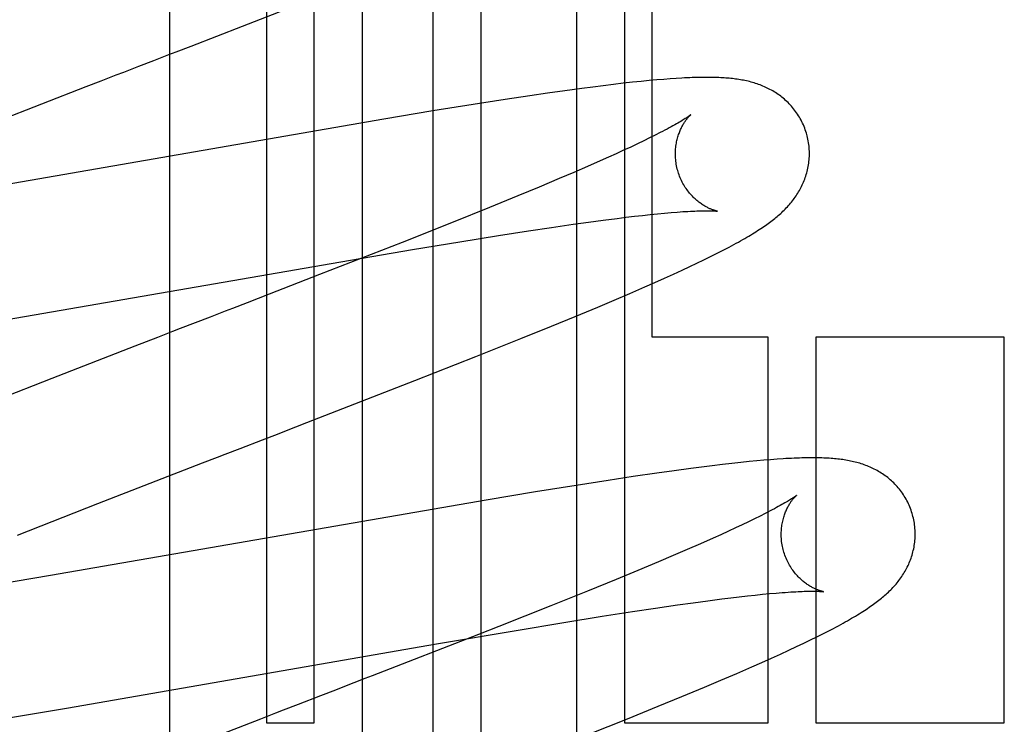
# Model space of a CAD drawing. Header units: inches. Extents: x 0 to 291, y 0 to 188.
# Tile 49 of 113: x 80.613 to 80.76, y 93.142 to 93.247. Entities that reach past the tile are written whole.
import ezdxf

# ---------------------------------------------------------------- set-up
doc = ezdxf.new("R2010")
doc.units = ezdxf.units.IN
doc.header["$LTSCALE"] = 16.0188957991
doc.header["$MEASUREMENT"] = 0
doc.linetypes.add('HIDDEN', pattern=[0.2, 0.1, -0.1])
doc.layers.add('DEFAULT_2', color=8, linetype='HIDDEN')

msp = doc.modelspace()

# ---------------------------------------------------------------- linework, layer by layer
at = {"layer": 'DEFAULT_2', "color": 8, "linetype": 'HIDDEN'}
for p, q in [((80.6495978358, 93.35354216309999), (80.6495978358, 93.14249458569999)), ((80.6567402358, 93.14249458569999), (80.6567402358, 93.35354216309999)), ((80.6638826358, 93.35354216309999), (80.6638826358, 93.04774860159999)), ((80.6744810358, 92.9943043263), (80.6744810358, 93.35354216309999)), ((80.6816234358, 93.35354216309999), (80.6816234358, 92.98467775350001)), ((80.6959082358, 92.96942343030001), (80.6959082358, 93.35354216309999)), ((80.703050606, 93.35354216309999), (80.703050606, 93.14249458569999)), ((80.70719780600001, 93.2000945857), (80.70719780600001, 93.35354216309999)), ((80.63520039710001, 92.7343382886), (80.63520039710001, 93.33914216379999)), ((80.64604842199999, 93.246517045), (80.65977278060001, 93.2518756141)), ((80.6383702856, 93.24354198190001), (80.64604842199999, 93.246517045)), ((80.6328060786, 93.24139024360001), (80.6350379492, 93.2422531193)), ((80.6227027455, 93.2374829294), (80.6249525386, 93.2383536)), ((80.6998854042, 93.2376200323), (80.6982991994, 93.2374196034)), ((80.7014102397, 93.2378051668), (80.6998854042, 93.2376200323)), ((80.702862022, 93.2379736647), (80.7014102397, 93.2378051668)), ((80.7042341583, 93.23812503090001), (80.702862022, 93.2379736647)), ((80.7055246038, 93.2382594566), (80.7042341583, 93.23812503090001)), ((80.7067322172, 93.2383773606), (80.7055246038, 93.2382594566)), ((80.7078565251, 93.2384793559), (80.7067322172, 93.2383773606)), ((80.70889966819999, 93.23856639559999), (80.7078565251, 93.2384793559)), ((80.70986857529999, 93.2386398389), (80.70889966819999, 93.23856639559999)), ((80.7107704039, 93.23870096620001), (80.70986857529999, 93.2386398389)), ((80.6081477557, 93.2318275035), (80.6227027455, 93.2374829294)), ((80.6889261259, 93.2361126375), (80.6852545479, 93.2355587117)), ((80.6915791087, 93.2365001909), (80.6889261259, 93.2361126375)), ((80.6941547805, 93.23686432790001), (80.6915791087, 93.2365001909)), ((80.6966652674, 93.2372057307), (80.6941547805, 93.23686432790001)), ((80.6982991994, 93.2374196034), (80.6966652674, 93.2372057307)), ((80.6804682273, 93.2348115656), (80.6744652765, 93.23384319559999)), ((80.6852545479, 93.2355587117), (80.6804682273, 93.2348115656)), ((80.6744652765, 93.23384319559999), (80.6671320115, 93.23262500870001)), ((80.6671320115, 93.23262500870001), (80.6092706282, 93.22258698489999)), ((80.7083701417, 93.2306097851), (80.7076095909, 93.23022301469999)), ((80.70496767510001, 93.2289327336), (80.7039699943, 93.2284619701)), ((80.7059074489, 93.229383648), (80.70496767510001, 93.2289327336)), ((80.7067883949, 93.2298140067), (80.7059074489, 93.229383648)), ((80.7076095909, 93.23022301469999), (80.7067883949, 93.2298140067)), ((80.70180547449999, 93.2274637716), (80.7006411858, 93.2269377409)), ((80.70291549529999, 93.22797206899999), (80.70180547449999, 93.2274637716)), ((80.7039699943, 93.2284619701), (80.70291549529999, 93.22797206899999)), ((80.6994237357, 93.2263945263), (80.6975004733, 93.22554866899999)), ((80.7006411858, 93.2269377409), (80.6994237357, 93.2263945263)), ((80.6954645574, 93.22466720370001), (80.6933200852, 93.2237517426)), ((80.6975004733, 93.22554866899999), (80.6954645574, 93.22466720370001)), ((80.6933200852, 93.2237517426), (80.69029939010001, 93.2224809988)), ((80.69029939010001, 93.2224809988), (80.6871034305, 93.2211561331)), ((80.6871034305, 93.2211561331), (80.6828772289, 93.2194288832)), ((80.6828772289, 93.2194288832), (80.6774939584, 93.2172603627)), ((80.7068939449, 93.2183904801), (80.70798497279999, 93.2185008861)), ((80.70798497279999, 93.2185008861), (80.7090156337, 93.2185983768)), ((80.7090156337, 93.2185983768), (80.7099889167, 93.2186834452)), ((80.6774939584, 93.2172603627), (80.6698471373, 93.2142244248)), ((80.6953766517, 93.2169367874), (80.6976807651, 93.2172582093)), ((80.6976807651, 93.2172582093), (80.6998740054, 93.2175526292)), ((80.6998740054, 93.2175526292), (80.7019516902, 93.21781927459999)), ((80.7019516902, 93.21781927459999), (80.70327030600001, 93.21798128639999)), ((80.70327030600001, 93.21798128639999), (80.70453434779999, 93.21813054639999)), ((80.70453434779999, 93.21813054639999), (80.7057428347, 93.2182669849)), ((80.7057428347, 93.2182669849), (80.7068939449, 93.2183904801)), ((80.6842178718, 93.21525379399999), (80.6887236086, 93.21595424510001)), ((80.6887236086, 93.21595424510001), (80.6921395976, 93.216467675)), ((80.6921395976, 93.216467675), (80.6953766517, 93.2169367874)), ((80.6698471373, 93.2142244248), (80.6575500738, 93.20941220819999)), ((80.6714216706, 93.21316340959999), (80.6784928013, 93.2143339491)), ((80.6784928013, 93.2143339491), (80.6842178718, 93.21525379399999)), ((80.660700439, 93.2113392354), (80.6714216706, 93.21316340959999)), ((80.71667153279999, 93.21249899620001), (80.71749400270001, 93.2129175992)), ((80.71749400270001, 93.2129175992), (80.7182714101, 93.213321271)), ((80.6045281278, 93.2015922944), (80.660700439, 93.2113392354)), ((80.7138665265, 93.2111237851), (80.7148650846, 93.21160518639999)), ((80.7148650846, 93.21160518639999), (80.7157975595, 93.2120625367)), ((80.7157975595, 93.2120625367), (80.71667153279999, 93.21249899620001)), ((80.7103711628, 93.2094932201), (80.7116342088, 93.21007382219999)), ((80.7116342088, 93.21007382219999), (80.7127935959, 93.2106149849)), ((80.7127935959, 93.2106149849), (80.7138665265, 93.2111237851)), ((80.6575500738, 93.20941220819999), (80.65002427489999, 93.20649182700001)), ((80.706090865, 93.2075811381), (80.70755893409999, 93.2082284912)), ((80.70755893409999, 93.2082284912), (80.70899971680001, 93.20887202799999)), ((80.70899971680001, 93.20887202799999), (80.7103711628, 93.2094932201)), ((80.70383443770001, 93.2066003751), (80.706090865, 93.2075811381)), ((80.65002427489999, 93.20649182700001), (80.646739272, 93.20522024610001)), ((80.6990523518, 93.20456767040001), (80.7014882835, 93.2055961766)), ((80.7014882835, 93.2055961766), (80.70383443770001, 93.2066003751)), ((80.6956775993, 93.2031625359), (80.6990523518, 93.20456767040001)), ((80.6921667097, 93.2017207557), (80.6956775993, 93.2031625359)), ((80.6389713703, 93.2022166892), (80.63673214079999, 93.2013509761)), ((80.68759296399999, 93.1998670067), (80.6921667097, 93.2017207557)), ((80.6333623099, 93.2000476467), (80.6299837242, 93.198739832)), ((80.6808702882, 93.197180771), (80.68759296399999, 93.1998670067)), ((80.72447780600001, 93.2000945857), (80.70719780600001, 93.2000945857)), ((80.72447780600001, 93.14249458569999), (80.72447780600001, 93.2000945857)), ((80.73161926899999, 93.2000945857), (80.73161926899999, 93.14249458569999)), ((80.7597299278, 93.2000945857), (80.73161926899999, 93.2000945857)), ((80.7597299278, 93.14249458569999), (80.7597299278, 93.2000945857)), ((80.6299837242, 93.198739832), (80.61760091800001, 93.19392831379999)), ((80.6717523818, 93.193588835), (80.6808702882, 93.197180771)), ((80.61760091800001, 93.19392831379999), (80.60540958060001, 93.1891417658)), ((80.6556606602, 93.18733116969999), (80.6717523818, 93.193588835)), ((80.6456697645, 93.1834675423), (80.649016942, 93.1847614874)), ((80.649016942, 93.1847614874), (80.6512402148, 93.185621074)), ((80.64343224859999, 93.18260245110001), (80.6456697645, 93.1834675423)), ((80.724856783, 93.1817883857), (80.7238493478, 93.18170566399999)), ((80.7258064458, 93.1818591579), (80.724856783, 93.1817883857)), ((80.62443463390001, 93.1752300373), (80.6400705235, 93.18130213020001)), ((80.7129288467, 93.1804771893), (80.7104514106, 93.18014311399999)), ((80.7145462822, 93.18068687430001), (80.7129288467, 93.1804771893)), ((80.71613413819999, 93.1808853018), (80.7145462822, 93.18068687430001)), ((80.7176561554, 93.1810677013), (80.71613413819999, 93.1808853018)), ((80.7190797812, 93.1812304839), (80.7176561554, 93.1810677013)), ((80.72040098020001, 93.1813738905), (80.7190797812, 93.1812304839)), ((80.7216299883, 93.1814997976), (80.72040098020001, 93.1813738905)), ((80.7227764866, 93.1816098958), (80.7216299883, 93.1814997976)), ((80.7238493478, 93.18170566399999), (80.7227764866, 93.1816098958)), ((80.7043294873, 93.17926394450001), (80.7006323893, 93.17870413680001)), ((80.7078840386, 93.1797827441), (80.7043294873, 93.17926394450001)), ((80.7104514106, 93.18014311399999), (80.7078840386, 93.1797827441)), ((80.6958180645, 93.1779503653), (80.6897783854, 93.1769737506)), ((80.7006323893, 93.17870413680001), (80.6958180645, 93.1779503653)), ((80.6897783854, 93.1769737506), (80.68240464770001, 93.17574661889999)), ((80.6124466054, 93.170521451), (80.62443463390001, 93.1752300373)), ((80.68240464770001, 93.17574661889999), (80.61738293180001, 93.1644903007)), ((80.7224609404, 93.1729646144), (80.7215703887, 93.172530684)), ((80.7232915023, 93.1733771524), (80.7224609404, 93.1729646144)), ((80.7240613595, 93.17376751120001), (80.7232915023, 93.1733771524)), ((80.7196137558, 93.1716020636), (80.71854976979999, 93.17110881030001)), ((80.7206209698, 93.1720762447), (80.7196137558, 93.1716020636)), ((80.7215703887, 93.172530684), (80.7206209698, 93.1720762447)), ((80.71625637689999, 93.1700678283), (80.7143963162, 93.1692418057)), ((80.7174302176, 93.1705971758), (80.71625637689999, 93.1700678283)), ((80.71854976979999, 93.17110881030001), (80.7174302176, 93.1705971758)), ((80.7143963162, 93.1692418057), (80.712420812, 93.1683790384)), ((80.71033410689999, 93.167481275), (80.7081404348, 93.1665501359)), ((80.712420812, 93.1683790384), (80.71033410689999, 93.167481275)), ((80.7081404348, 93.1665501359), (80.7050565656, 93.16525936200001)), ((80.61738293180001, 93.1644903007), (80.6083131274, 93.1629808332)), ((80.7050565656, 93.16525936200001), (80.7018001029, 93.1639153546)), ((80.7018001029, 93.1639153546), (80.697502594, 93.1621655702)), ((80.697502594, 93.1621655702), (80.6920402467, 93.1599719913)), ((80.7175749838, 93.1610071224), (80.7189035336, 93.16117110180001)), ((80.7189035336, 93.16117110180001), (80.7201775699, 93.16132230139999)), ((80.7201775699, 93.16132230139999), (80.7213958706, 93.1614606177)), ((80.7213958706, 93.1614606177), (80.72255599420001, 93.1615858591)), ((80.72255599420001, 93.1615858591), (80.7236557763, 93.1616979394)), ((80.7236557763, 93.1616979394), (80.7246956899, 93.1617970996)), ((80.7246956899, 93.1617970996), (80.7256771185, 93.1618836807)), ((80.6920402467, 93.1599719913), (80.6842992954, 93.15690592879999)), ((80.7076965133, 93.15964193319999), (80.7109543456, 93.1601153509)), ((80.7109543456, 93.1601153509), (80.7132738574, 93.1604399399)), ((80.7132738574, 93.1604399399), (80.7154822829, 93.16073745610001)), ((80.7154822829, 93.16073745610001), (80.7175749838, 93.1610071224)), ((80.69397131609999, 93.1574918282), (80.6997278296, 93.1584182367)), ((80.6997278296, 93.1584182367), (80.7042596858, 93.1591241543)), ((80.7042596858, 93.1591241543), (80.7076965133, 93.15964193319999)), ((80.6842992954, 93.15690592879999), (80.68127761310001, 93.1557191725)), ((80.6868642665, 93.1563138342), (80.69397131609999, 93.1574918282)), ((80.6749824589, 93.15428798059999), (80.6868642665, 93.1563138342)), ((80.7308132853, 93.1548906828), (80.7317476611, 93.15535035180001)), ((80.7317476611, 93.15535035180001), (80.7326230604, 93.155789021)), ((80.7326230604, 93.155789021), (80.7334463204, 93.1562096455)), ((80.7334463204, 93.1562096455), (80.7342237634, 93.156615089)), ((80.61976047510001, 93.1447071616), (80.6749824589, 93.15428798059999)), ((80.7275793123, 93.1533542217), (80.7287375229, 93.1538959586)), ((80.7287375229, 93.1538959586), (80.7298125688, 93.1544069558)), ((80.7298125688, 93.1544069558), (80.7308132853, 93.1548906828)), ((80.7249768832, 93.1521647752), (80.7263274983, 93.1527776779)), ((80.7263274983, 93.1527776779), (80.7275793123, 93.1533542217)), ((80.7220645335, 93.15087020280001), (80.7235441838, 93.1515236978)), ((80.7235441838, 93.1515236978), (80.7249768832, 93.1521647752)), ((80.71744301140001, 93.1488747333), (80.7197954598, 93.14988267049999)), ((80.7197954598, 93.14988267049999), (80.7220645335, 93.15087020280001)), ((80.7150008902, 93.1478427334), (80.71744301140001, 93.1488747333)), ((80.6576756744, 93.1465518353), (80.6543241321, 93.14525620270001)), ((80.65989842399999, 93.1474112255), (80.6576756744, 93.1465518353)), ((80.7116186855, 93.1464335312), (80.7150008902, 93.1478427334)), ((80.6543241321, 93.14525620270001), (80.65208031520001, 93.14438868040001)), ((80.7080945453, 93.1449855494), (80.7116186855, 93.1464335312)), ((80.6105323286, 93.1431757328), (80.61976047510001, 93.1447071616)), ((80.7035021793, 93.143123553), (80.7080945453, 93.1449855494)), ((80.6487041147, 93.1430827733), (80.629565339, 93.1356415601)), ((80.6495978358, 93.14249458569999), (80.6567402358, 93.14249458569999)), ((80.697736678, 93.14081685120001), (80.7035021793, 93.143123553)), ((80.703050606, 93.14249458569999), (80.72447780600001, 93.14249458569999)), ((80.73161926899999, 93.14249458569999), (80.7597299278, 93.14249458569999))]:
    msp.add_line(p, q, dxfattribs=at)
for points in [[(80.6350379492, 93.2422531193), (80.6361509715, 93.24268351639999), (80.6383702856, 93.24354198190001)], [(80.6283241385, 93.23965756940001), (80.6305676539, 93.24052492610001), (80.6328060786, 93.24139024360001)], [(80.6249525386, 93.2383536), (80.6272009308, 93.23922325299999), (80.6283241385, 93.23965756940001)], [(80.73025173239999, 93.2303377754), (80.7301900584, 93.2305509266), (80.7301120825, 93.2307991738), (80.7300280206, 93.23104553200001), (80.7299379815, 93.2312896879), (80.7298420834, 93.2315313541), (80.72974039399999, 93.2317704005), (80.7296329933, 93.23200669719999), (80.7295200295, 93.2322399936), (80.72940164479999, 93.2324700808), (80.7292779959, 93.2326967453), (80.7291492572, 93.23291976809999), (80.72901557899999, 93.2331390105), (80.7288771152, 93.2333543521), (80.7287340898, 93.23356558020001), (80.7285867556, 93.23377246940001), (80.7284352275, 93.2339750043), (80.72827964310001, 93.2341731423), (80.728120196, 93.23436678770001), (80.7279570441, 93.2345558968), (80.7277904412, 93.2347403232), (80.7276206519, 93.2349199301), (80.7274478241, 93.2350947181), (80.7272721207, 93.23526468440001), (80.7270937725, 93.2354297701), (80.72691307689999, 93.2355898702), (80.726729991, 93.2357451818), (80.7265446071, 93.2358957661), (80.72635672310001, 93.23604190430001), (80.726166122, 93.23618385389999), (80.7259728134, 93.2363216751), (80.7257766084, 93.23645555), (80.725577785, 93.236585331), (80.72537644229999, 93.2367110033), (80.72517291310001, 93.2368324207), (80.724967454, 93.2369495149), (80.7247604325, 93.23706217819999), (80.7245523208, 93.2371702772), (80.7243430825, 93.2372739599), (80.72413294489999, 93.23737323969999), (80.7239215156, 93.2374684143), (80.7237084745, 93.2375597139), (80.7234936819, 93.2376472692), (80.7232767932, 93.2377312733), (80.72305796, 93.23781171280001), (80.7228370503, 93.23788868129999), (80.72261448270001, 93.23796208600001), (80.7223905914, 93.2380318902), (80.7221654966, 93.23809814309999), (80.7219393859, 93.2381608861), (80.7217123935, 93.2382201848), (80.72148472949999, 93.2382760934), (80.7212563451, 93.23832873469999), (80.7210272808, 93.23837820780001), (80.7207974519, 93.2384246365), (80.72056684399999, 93.2384681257), (80.7203352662, 93.23850880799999), (80.7201025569, 93.2385468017), (80.7198686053, 93.23858221), (80.7196333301, 93.23861512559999), (80.7193964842, 93.2386456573), (80.71915790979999, 93.2386738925), (80.7189172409, 93.2386999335), (80.7186741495, 93.2387238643), (80.7184283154, 93.2387457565), (80.7181794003, 93.2387656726), (80.7179270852, 93.23878366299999), (80.7176710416, 93.2387997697), (80.7174109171, 93.23881402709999), (80.7171463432, 93.2388264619), (80.7168770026, 93.2388370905), (80.7166025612, 93.23884592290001), (80.7163226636, 93.238852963), (80.7160369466, 93.2388582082), (80.7157450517, 93.2388616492), (80.7154466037, 93.2388632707), (80.7151412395, 93.23886305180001), (80.71482857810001, 93.23886096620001), (80.7145082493, 93.2388569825), (80.71417988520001, 93.23885106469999), (80.7138430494, 93.238843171), (80.7134974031, 93.2388332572), (80.7131422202, 93.23882126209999), (80.7127768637, 93.23880711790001), (80.7124005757, 93.2387907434), (80.712012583, 93.23877204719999), (80.7116121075, 93.23875092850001), (80.7107704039, 93.23870096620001)], [(80.7129319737, 93.2332755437), (80.7129237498, 93.23326878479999), (80.7129082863, 93.2332563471), (80.7128850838, 93.2332380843), (80.7128536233, 93.23321384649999), (80.7128133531, 93.23318347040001), (80.7127636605, 93.23314676), (80.712704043, 93.2331036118), (80.71263391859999, 93.2330538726), (80.7125528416, 93.23299749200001), (80.7124603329, 93.23293439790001), (80.712355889, 93.2328645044), (80.71223902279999, 93.2327877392), (80.7121091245, 93.2327039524), (80.7119655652, 93.23261298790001), (80.7118077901, 93.2325147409), (80.7116350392, 93.23240898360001), (80.71144721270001, 93.2322958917), (80.7112440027, 93.2321755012), (80.7110255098, 93.23204807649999), (80.71079188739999, 93.2319138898), (80.7105430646, 93.2317730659), (80.7102792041, 93.2316258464), (80.7100000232, 93.23147221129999), (80.70970535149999, 93.2313121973), (80.7093950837, 93.231145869), (80.70906904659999, 93.23097324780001), (80.7087273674, 93.23079450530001), (80.7083701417, 93.2306097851)], [(80.7109827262, 93.2249800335), (80.7109299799, 93.22517830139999), (80.7108737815, 93.2254122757), (80.710823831, 93.2256471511), (80.7107801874, 93.2258824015), (80.7107428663, 93.22611754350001), (80.7107118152, 93.22635236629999), (80.71068696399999, 93.2265866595), (80.7106682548, 93.2268199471), (80.7106555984, 93.22705177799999), (80.7106488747, 93.22728188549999), (80.7106479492, 93.2275099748), (80.7106526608, 93.22773571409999), (80.7106628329, 93.22795881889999), (80.7106782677, 93.2281788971), (80.7106987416, 93.2283955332), (80.7107240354, 93.22860857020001), (80.7107539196, 93.2288178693), (80.7107881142, 93.22902302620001), (80.71082632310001, 93.22922368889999), (80.710868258, 93.2294196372), (80.7109136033, 93.22961058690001), (80.7109620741, 93.2297964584), (80.7110133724, 93.2299771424), (80.7110671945, 93.2301525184), (80.711123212, 93.2303224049), (80.71118120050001, 93.23048693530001), (80.7112409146, 93.2306461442), (80.7113021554, 93.2308001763), (80.7113647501, 93.230949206), (80.71142844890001, 93.2310931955), (80.71149302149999, 93.2312321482), (80.7115582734, 93.2313661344), (80.71162398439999, 93.23149515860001), (80.7116900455, 93.2316194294), (80.711756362, 93.2317391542), (80.7118227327, 93.2318543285), (80.71188899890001, 93.23196501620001), (80.7119549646, 93.2320712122), (80.7120204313, 93.232172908), (80.7120852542, 93.2322701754), (80.71214926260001, 93.23236304), (80.71221234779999, 93.2324516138), (80.71227442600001, 93.23253603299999), (80.7123352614, 93.2326162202), (80.7123946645, 93.2326921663), (80.7124523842, 93.23276378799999), (80.7125081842, 93.23283103), (80.7125617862, 93.2328937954), (80.7126128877, 93.2329519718), (80.7126612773, 93.2330055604), (80.7127067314, 93.23305455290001), (80.7127489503, 93.2330988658), (80.7127876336, 93.23313842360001), (80.7128225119, 93.23317319), (80.7128533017, 93.23320311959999), (80.71287966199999, 93.2332281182), (80.7129012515, 93.2332481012), (80.712917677, 93.23326294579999), (80.7129285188, 93.2332725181), (80.7129324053, 93.23327588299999)], [(80.7182714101, 93.213321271), (80.7186448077, 93.21351825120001), (80.71900825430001, 93.2137120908), (80.719361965, 93.2139028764), (80.7197060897, 93.2140906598), (80.7200408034, 93.2142755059), (80.7203662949, 93.2144574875), (80.7206827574, 93.2146366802), (80.72099039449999, 93.2148131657), (80.72128941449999, 93.2149870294), (80.7215800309, 93.21515836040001), (80.721862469, 93.21532725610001), (80.72213693, 93.2154938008), (80.7224036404, 93.2156580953), (80.7226627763, 93.21582021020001), (80.7229145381, 93.2159802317), (80.7231591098, 93.2161382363), (80.7233966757, 93.2162943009), (80.7236274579, 93.21644852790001), (80.7238515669, 93.21660094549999), (80.7240695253, 93.21675186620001), (80.7242816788, 93.2169014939), (80.72448856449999, 93.2170501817), (80.7246906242, 93.2171982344), (80.7248883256, 93.2173459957), (80.7250820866, 93.21749379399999), (80.7252723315, 93.2176419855), (80.72545951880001, 93.2177909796), (80.72564379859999, 93.21794096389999), (80.725825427, 93.21809222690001), (80.7260044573, 93.21824490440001), (80.7261809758, 93.2183991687), (80.7263551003, 93.21855523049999), (80.7265269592, 93.21871332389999), (80.7266965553, 93.2188735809), (80.7268639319, 93.2190361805), (80.7270290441, 93.21920122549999), (80.7271919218, 93.21936890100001), (80.7273523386, 93.2195391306), (80.7275101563, 93.21971191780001), (80.7276651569, 93.219887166), (80.727817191, 93.22006483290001), (80.7279659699, 93.2202446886), (80.7281111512, 93.2204263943), (80.7282528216, 93.22061012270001), (80.7283908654, 93.2207957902), (80.72852548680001, 93.22098375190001), (80.7286567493, 93.2211742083), (80.72878480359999, 93.2213675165), (80.72890983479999, 93.2215641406), (80.7290316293, 93.2217639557), (80.7291501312, 93.2219670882), (80.72926501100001, 93.222173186), (80.7293760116, 93.2223819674), (80.72948295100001, 93.2225932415), (80.72958562, 93.2228067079), (80.7296839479, 93.22302231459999), (80.7297777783, 93.2232398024), (80.7298671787, 93.2234594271), (80.7299521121, 93.22368124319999), (80.7300326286, 93.22390557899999), (80.730108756, 93.22413278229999), (80.7301803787, 93.2243628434), (80.7302474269, 93.2245959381), (80.73030970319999, 93.2248318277), (80.7303670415, 93.22507034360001), (80.730419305, 93.22531139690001), (80.7304663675, 93.2255549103), (80.73050807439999, 93.2258006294), (80.73054428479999, 93.2260482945), (80.7305748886, 93.22629779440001), (80.7305997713, 93.2265489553), (80.7306188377, 93.2268016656), (80.730631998, 93.2270558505), (80.7306391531, 93.22731118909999), (80.7306402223, 93.2275673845), (80.7306351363, 93.2278242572), (80.73062383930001, 93.22808161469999), (80.7306062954, 93.2283391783), (80.7305824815, 93.2285966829), (80.7305523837, 93.2288538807), (80.7305160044, 93.22911048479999), (80.73047334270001, 93.2293663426), (80.7304244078, 93.2296213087), (80.73036924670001, 93.2298750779), (80.73030792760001, 93.2301273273), (80.7302517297, 93.2303377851)], [(80.71692857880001, 93.2188821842), (80.7169342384, 93.2188813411), (80.7169300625, 93.21888208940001), (80.7169162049, 93.2188846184), (80.7168949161, 93.2188887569), (80.7168665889, 93.21889461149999), (80.7168315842, 93.2189022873), (80.7167902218, 93.2189118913), (80.7167428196, 93.21892352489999), (80.7166896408, 93.21893729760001), (80.7166309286, 93.21895332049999), (80.7165669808, 93.2189716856), (80.7164980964, 93.2189924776), (80.71642447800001, 93.219015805), (80.7163463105, 93.21904177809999), (80.716263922, 93.21907045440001), (80.7161776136, 93.2191018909), (80.7160876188, 93.21913616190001), (80.7159942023, 93.2191733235), (80.7158975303, 93.2192134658), (80.7157978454, 93.2192566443), (80.71569514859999, 93.219303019), (80.7155894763, 93.21935274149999), (80.71548095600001, 93.2194059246), (80.7153696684, 93.2194627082), (80.715255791, 93.2195231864), (80.7151394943, 93.2195874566), (80.7150208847, 93.2196556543), (80.7149001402, 93.2197278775), (80.714777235, 93.21980435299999), (80.7146521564, 93.21988531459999), (80.7145250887, 93.21997088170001), (80.71439616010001, 93.22006121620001), (80.7142655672, 93.22015643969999), (80.7141335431, 93.2202566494), (80.7140001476, 93.2203620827), (80.7138654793, 93.2204729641), (80.7137297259, 93.2205894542), (80.713593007, 93.22071178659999), (80.7134556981, 93.22083997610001), (80.7133181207, 93.2209740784), (80.71318058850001, 93.22111415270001), (80.7130433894, 93.22126027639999), (80.7129069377, 93.2214123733), (80.7127715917, 93.2215704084), (80.7126377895, 93.22173423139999), (80.7125059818, 93.22190364), (80.7123764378, 93.22207863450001), (80.712249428, 93.2222591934), (80.7121253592, 93.22244507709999), (80.7120046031, 93.22263605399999), (80.7118874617, 93.2228319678), (80.7117742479, 93.22303261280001), (80.71166522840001, 93.2232378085), (80.7115606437, 93.22344739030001), (80.71146080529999, 93.2236610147), (80.7113660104, 93.2238783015), (80.7112764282, 93.22409910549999), (80.7111922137, 93.2243232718), (80.71111360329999, 93.2245503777), (80.71104081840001, 93.22477994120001), (80.7109827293, 93.22498002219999)], [(80.7099889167, 93.2186834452), (80.71090436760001, 93.218756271), (80.7113373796, 93.2187879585), (80.7117522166, 93.21881646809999), (80.7121476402, 93.21884181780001), (80.71252313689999, 93.21886409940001), (80.71287750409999, 93.2188833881), (80.7132122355, 93.218899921), (80.71352792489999, 93.2189138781), (80.7138258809, 93.218925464), (80.7141071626, 93.2189348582), (80.7143726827, 93.21894222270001), (80.71462343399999, 93.21894770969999), (80.7148598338, 93.21895144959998), (80.7150825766, 93.2189535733), (80.7152916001, 93.2189542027), (80.7154870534, 93.2189534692), (80.7156690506, 93.21895151), (80.7158377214, 93.2189484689), (80.71599324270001, 93.2189444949), (80.7161357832, 93.2189397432), (80.7162655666, 93.2189343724), (80.7163828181, 93.21892854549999), (80.7164877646, 93.21892243), (80.7165806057, 93.2189161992), (80.71666170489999, 93.2189100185), (80.7167313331, 93.218904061), (80.7167900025, 93.21889847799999), (80.71683813, 93.21889342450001), (80.716876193, 93.2188890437), (80.7169046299, 93.21888547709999), (80.7169238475, 93.2188828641), (80.71692857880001, 93.2188821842)], [(80.6434256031, 93.2039386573), (80.6412030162, 93.203079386), (80.6389713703, 93.2022166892)], [(80.646739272, 93.20522024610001), (80.6445330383, 93.2043668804), (80.6434256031, 93.2039386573)], [(80.63673214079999, 93.2013509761), (80.6356101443, 93.2009171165), (80.6333623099, 93.2000476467)], [(80.6512402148, 93.185621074), (80.6523488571, 93.186049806), (80.6556606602, 93.18733116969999)], [(80.6400705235, 93.18130213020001), (80.6423122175, 93.18216931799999), (80.64343224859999, 93.18260245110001)], [(80.746042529, 93.1735466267), (80.7459806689, 93.1737603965), (80.745902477, 93.1740092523), (80.7458181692, 93.1742562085), (80.7457278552, 93.17450094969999), (80.745631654, 93.1747431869), (80.7455296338, 93.174982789), (80.7454218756, 93.17521962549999), (80.7453085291, 93.17545344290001), (80.7451897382, 93.1756840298), (80.7450656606, 93.1759111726), (80.7449364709, 93.1761346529), (80.744802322, 93.1763543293), (80.7446633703, 93.1765700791), (80.7445198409, 93.1767816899), (80.7443719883, 93.1769889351), (80.744219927, 93.1771918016), (80.74406379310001, 93.1773902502), (80.7439037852, 93.17758418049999), (80.7437400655, 93.17777354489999), (80.74357288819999, 93.17795819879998), (80.7434025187, 93.1781380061), (80.7432291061, 93.17831296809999), (80.7430528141, 93.17848308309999), (80.74287387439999, 93.1786482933), (80.7426925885, 93.17880849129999), (80.7425089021, 93.178963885), (80.7423228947, 93.1791145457), (80.7421343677, 93.1792607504), (80.7419431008, 93.1794027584), (80.7417491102, 93.1795406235), (80.74155220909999, 93.1796745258), (80.7413526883, 93.17980430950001), (80.7411506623, 93.1799299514), (80.7409464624, 93.1800513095), (80.7407403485, 93.1801683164), (80.7405326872, 93.1802808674), (80.7403239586, 93.1803888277), (80.740114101, 93.1804923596), (80.73990331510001, 93.1805914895), (80.7396912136, 93.1806865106), (80.7394774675, 93.1807776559), (80.7392619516, 93.18086504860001), (80.7390443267, 93.1809488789), (80.7388247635, 93.1810291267), (80.7386031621, 93.181105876), (80.7383799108, 93.18117904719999), (80.7381553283, 93.1812486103), (80.7379295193, 93.1813146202), (80.7377026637, 93.18137712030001), (80.73747485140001, 93.181436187), (80.7372462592, 93.1814918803), (80.7370167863, 93.18154433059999), (80.7367864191, 93.1815936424), (80.7365550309, 93.1816399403), (80.7363225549, 93.1816833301), (80.7360887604, 93.181723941), (80.73585344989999, 93.1817618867), (80.7356164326, 93.1817972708), (80.7353776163, 93.1818301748), (80.7351364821, 93.1818607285), (80.7348926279, 93.1818890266), (80.73464551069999, 93.1819151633), (80.7343945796, 93.1819392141), (80.7341393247, 93.181961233), (80.7338791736, 93.1819812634), (80.7336136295, 93.1819993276), (80.733342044, 93.182015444), (80.7330641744, 93.1820295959), (80.7327796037, 93.1820417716), (80.73248817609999, 93.18205194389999), (80.7321896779, 93.18206008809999), (80.7318838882, 93.18206617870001), (80.7315706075, 93.182070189), (80.7312495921, 93.18207209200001), (80.7309206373, 93.18207185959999), (80.7305834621, 93.18206946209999), (80.73023781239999, 93.182064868), (80.72988342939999, 93.18205804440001), (80.729520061, 93.1820489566), (80.7291474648, 93.1820375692), (80.7287654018, 93.1820238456), (80.72837364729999, 93.1820077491), (80.72797197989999, 93.18198924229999), (80.7275601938, 93.1819682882), (80.7271381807, 93.1819448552), (80.7267054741, 93.1819188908), (80.7258064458, 93.1818591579)], [(80.7287223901, 93.17648407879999), (80.7287137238, 93.17647696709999), (80.72869793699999, 93.1764642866), (80.7286746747, 93.1764459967), (80.7286435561, 93.1764220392), (80.7286042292, 93.1763923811), (80.7285563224, 93.17635697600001), (80.7284994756, 93.17631578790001), (80.7284333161, 93.17626877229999), (80.72835746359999, 93.1762158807), (80.7282715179, 93.1761570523), (80.7281750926, 93.176092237), (80.72806782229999, 93.17602139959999), (80.7279491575, 93.17594438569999), (80.72781860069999, 93.1758610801), (80.7276754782, 93.1757712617), (80.7275191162, 93.1756747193), (80.7273487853, 93.17557121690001), (80.7271635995, 93.1754604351), (80.7269631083, 93.1753423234), (80.7267466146, 93.17521668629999), (80.7265139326, 93.1750836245), (80.7262647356, 93.17494314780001), (80.7259989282, 93.1747953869), (80.7257162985, 93.1746403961), (80.7254171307, 93.1744784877), (80.72510166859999, 93.17430993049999), (80.7247702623, 93.17413503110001), (80.7244235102, 93.173954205), (80.7240613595, 93.17376751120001)], [(80.7267735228, 93.1681888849), (80.7267206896, 93.1683874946), (80.726664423, 93.16862181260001), (80.72661442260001, 93.1688570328), (80.72657074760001, 93.1690926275), (80.7265334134, 93.1693281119), (80.7265023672, 93.1695632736), (80.7264775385, 93.16979790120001), (80.7264588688, 93.17003151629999), (80.7264462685, 93.17026366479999), (80.7264396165, 93.1704940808), (80.72643877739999, 93.1707224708), (80.7264435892, 93.17094849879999), (80.7264538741, 93.1711718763), (80.7264694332, 93.1713922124), (80.7264900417, 93.17160909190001), (80.726515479, 93.171822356), (80.7265455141, 93.17203186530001), (80.7265798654, 93.17223721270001), (80.7266182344, 93.17243804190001), (80.726660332, 93.1726341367), (80.7267058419, 93.1728252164), (80.7267544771, 93.1730111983), (80.7268059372, 93.17319197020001), (80.7268599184, 93.1733674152), (80.7269160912, 93.17353735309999), (80.726974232, 93.1737019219), (80.7270340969, 93.1738611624), (80.72709548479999, 93.1740152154), (80.72715822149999, 93.17416425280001), (80.7272220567, 93.1743082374), (80.7272867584, 93.17444717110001), (80.7273521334, 93.17458112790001), (80.7274179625, 93.1747101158), (80.7274841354, 93.1748343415), (80.7275505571, 93.17495401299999), (80.727617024, 93.17506912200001), (80.7276833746, 93.1751797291), (80.7277494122, 93.17528582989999), (80.7278149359, 93.1753874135), (80.7278798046, 93.1754845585), (80.7279438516, 93.1755772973), (80.7280069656, 93.175665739), (80.7280690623, 93.17575001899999), (80.7281299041, 93.1758300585), (80.7281893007, 93.175905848), (80.72824699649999, 93.17597729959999), (80.7283027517, 93.17604435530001), (80.7283562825, 93.1761069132), (80.72840728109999, 93.1761648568), (80.72845553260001, 93.17621818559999), (80.7285008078, 93.17626688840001), (80.72854280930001, 93.17631088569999), (80.7285812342, 93.17635010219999), (80.7286158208, 93.17638451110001), (80.7286462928, 93.176414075), (80.7286723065, 93.1764386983), (80.7286935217, 93.17645829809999), (80.7287095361, 93.1764727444), (80.7287199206, 93.1764818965), (80.7287235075, 93.1764849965)], [(80.7427775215, 93.1623673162), (80.7429418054, 93.1625351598), (80.7431036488, 93.1627055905), (80.7432629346, 93.16287864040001), (80.7434194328, 93.16305420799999), (80.743572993, 93.1632322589), (80.7437233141, 93.16341255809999), (80.7438700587, 93.1635947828), (80.7440132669, 93.16377905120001), (80.7441527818, 93.1639652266), (80.7442888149, 93.1641536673), (80.7444214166, 93.1643445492), (80.7445507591, 93.1645382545), (80.74467703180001, 93.1647352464), (80.7448000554, 93.16493545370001), (80.7449198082, 93.1651390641), (80.7450359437, 93.1653457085), (80.7451482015, 93.1655551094), (80.7452563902, 93.1657670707), (80.74536029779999, 93.1659812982), (80.7454598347, 93.16619770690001), (80.74555482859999, 93.166416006), (80.7456453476, 93.1666364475), (80.7457313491, 93.1668590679), (80.7458128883, 93.16708420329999), (80.7458899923, 93.16731219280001), (80.74596255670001, 93.16754305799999), (80.74603052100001, 93.16777700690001), (80.7460936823, 93.1680137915), (80.7461518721, 93.16825324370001), (80.7462049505, 93.16849527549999), (80.74625278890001, 93.16873981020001), (80.74629523, 93.16898659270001), (80.74633213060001, 93.1692353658), (80.7463633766, 93.1694860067), (80.7463888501, 93.1697383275), (80.7464084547, 93.169992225), (80.7464220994, 93.17024762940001), (80.746429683, 93.17050421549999), (80.7464311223, 93.1707616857), (80.7464263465, 93.17101985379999), (80.7464152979, 93.1712785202), (80.7463979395, 93.171537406), (80.7463742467, 93.1717962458), (80.74634420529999, 93.1720547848), (80.7463078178, 93.1723127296), (80.7462650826, 93.1725699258), (80.7462160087, 93.17282622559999), (80.74616064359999, 93.17308131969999), (80.7460990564, 93.1733348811), (80.7460425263, 93.17354663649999)], [(80.73271750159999, 93.16209130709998), (80.732724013, 93.1620903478), (80.7327272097, 93.1620898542), (80.7327222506, 93.16209069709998), (80.7327094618, 93.16209300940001), (80.7326891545, 93.16209692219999), (80.73266172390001, 93.16210254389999), (80.7326275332, 93.16210998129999), (80.7325869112, 93.16211934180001), (80.7325401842, 93.1621307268), (80.7324876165, 93.1621442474), (80.7324294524, 93.1621600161), (80.73236599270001, 93.1621781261), (80.7322975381, 93.16219866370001), (80.73222429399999, 93.16222173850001), (80.7321464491, 93.1622474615), (80.73206433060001, 93.1622758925), (80.7319782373, 93.1623070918), (80.7318884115, 93.1623411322), (80.7317951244, 93.1623780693), (80.73169854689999, 93.1624179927), (80.7315989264, 93.1624609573), (80.7314962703, 93.1625071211), (80.7313906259, 93.1625566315), (80.7312821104, 93.1626096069), (80.731170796, 93.16266619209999), (80.7310568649, 93.16272648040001), (80.73094048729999, 93.1627905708), (80.7308217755, 93.1628585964), (80.7307009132, 93.16293065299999), (80.7305778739, 93.1630069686), (80.7304526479, 93.1630877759), (80.7303254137, 93.1631731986), (80.73019629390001, 93.1632634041), (80.73006548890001, 93.1633585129), (80.7299332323, 93.16345862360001), (80.7297995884, 93.1635639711), (80.72966466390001, 93.16367477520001), (80.7295286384, 93.1637912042), (80.72939162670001, 93.16391349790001), (80.7292540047, 93.1640416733), (80.7291160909, 93.1641757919), (80.728978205, 93.1643159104), (80.72884064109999, 93.1644621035), (80.7287038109, 93.164614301), (80.7285680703, 93.1647724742), (80.7284338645, 93.1649364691), (80.7283016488, 93.1651060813), (80.72817169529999, 93.1652813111), (80.7280442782, 93.1654621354), (80.72791980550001, 93.1656483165), (80.7277986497, 93.16583962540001), (80.72768111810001, 93.1660359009), (80.7275675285, 93.16623693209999), (80.727458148, 93.16644254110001), (80.7273532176, 93.16665256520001), (80.7272530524, 93.16686665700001), (80.72715795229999, 93.1670844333), (80.7270680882, 93.1673057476), (80.7269836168, 93.16753044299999), (80.726904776, 93.1677580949), (80.7268317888, 93.1679882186), (80.7267735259, 93.1681888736)], [(80.7256771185, 93.1618836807), (80.7266004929, 93.1619579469), (80.727038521, 93.1619904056), (80.7274590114, 93.1620196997), (80.7278607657, 93.1620458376), (80.7282429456, 93.162068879), (80.7286042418, 93.1620888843), (80.7289456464, 93.1621060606), (80.7292672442, 93.1621205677), (80.72957049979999, 93.1621326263), (80.7298564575, 93.1621424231), (80.7301260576, 93.1621501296), (80.73038028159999, 93.16215590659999), (80.7306196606, 93.162159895), (80.7308449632, 93.1621622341), (80.7310562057, 93.1621630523), (80.7312536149, 93.16216248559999), (80.73143734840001, 93.1621606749), (80.7316075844, 93.1621577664), (80.7317645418, 93.1621539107), (80.73190842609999, 93.1621492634), (80.7320395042, 93.1621439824), (80.7321580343, 93.1621382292), (80.7322642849, 93.162132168), (80.7323584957, 93.1621259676), (80.7324410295, 93.16211979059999), (80.7325121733, 93.1621138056), (80.7325723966, 93.1621081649), (80.73262209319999, 93.16210302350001), (80.7326617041, 93.1620985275), (80.7326916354, 93.1620948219), (80.7327122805, 93.1620920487), (80.73271750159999, 93.16209130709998)], [(80.7342237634, 93.156615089), (80.7345967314, 93.1568127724), (80.73495968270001, 93.157007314), (80.7353127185, 93.1571987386), (80.735656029, 93.15738711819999), (80.7359898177, 93.1575725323), (80.7363142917, 93.157755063), (80.7366296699, 93.15793479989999), (80.7369361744, 93.1581118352), (80.7372340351, 93.15828626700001), (80.73752348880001, 93.158458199), (80.7378047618, 93.15862773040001), (80.7380781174, 93.1587949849), (80.73834370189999, 93.1589600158), (80.7386017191, 93.159122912), (80.7388523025, 93.1592837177), (80.7390956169, 93.15944249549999), (80.7393318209, 93.1595993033), (80.739560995, 93.15975414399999), (80.7397835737, 93.159907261), (80.739999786, 93.1600587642), (80.74021026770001, 93.1602090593), (80.74041549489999, 93.1603584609), (80.7406159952, 93.160507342), (80.7408122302, 93.1606560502), (80.7410046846, 93.16080497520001), (80.7411938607, 93.1609545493), (80.741379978, 93.16110500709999), (80.741563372, 93.16125669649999), (80.74174408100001, 93.16140973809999), (80.7419221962, 93.1615643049), (80.7420978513, 93.1617206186), (80.7422711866, 93.16187892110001), (80.74244222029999, 93.16203935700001), (80.7426110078, 93.1622021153), (80.7427775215, 93.1623673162)], [(80.68127761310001, 93.1557191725), (80.6654038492, 93.14954142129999), (80.6643093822, 93.1491176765)], [(80.6643093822, 93.1491176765), (80.6610057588, 93.1478394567), (80.65989842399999, 93.1474112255)], [(80.65208031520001, 93.14438868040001), (80.650956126, 93.14395394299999), (80.6487041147, 93.1430827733)]]:
    msp.add_lwpolyline(points, dxfattribs=at)

doc.saveas('drawing.dxf')
